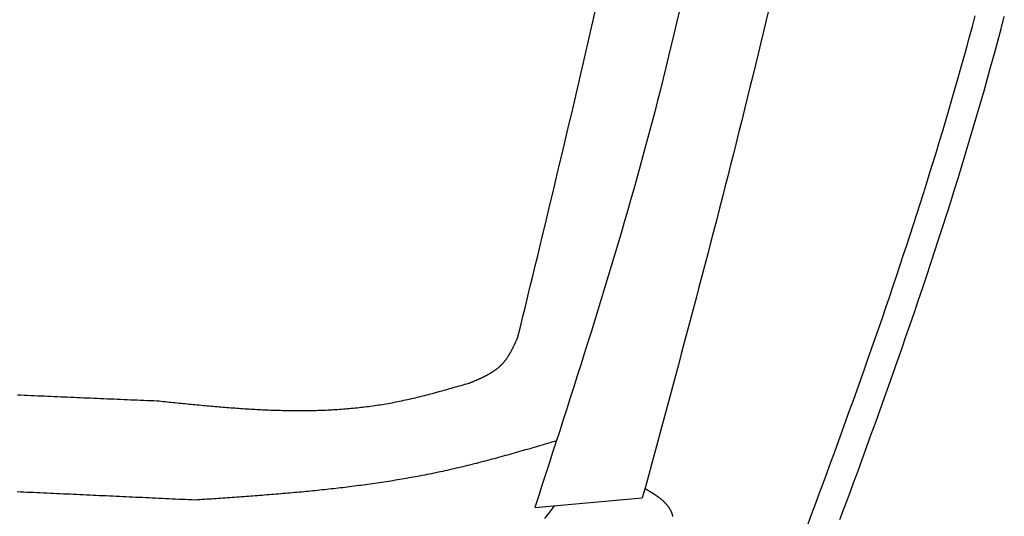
# Model space of a CAD drawing. Extents: x 715 to 7297, y 267 to 3409.
# Tile 48 of 70: x 5438 to 5766, y 1132 to 1297. Entities that reach past the tile are written whole.
import ezdxf

# ---------------------------------------------------------------- set-up
doc = ezdxf.new("R2010")
doc.units = 0
doc.layers.add('CAR', color=10, linetype='CONTINUOUS')

msp = doc.modelspace()

# ---------------------------------------------------------------- linework, layer by layer
at = {"layer": 'CAR'}
msp.add_line((5609.713, 1135.216), (5645.435, 1138.378), dxfattribs=at)
for points in [[(5604.09, 1191.87, 0), (5604.91, 1195.25, 0), (5605.73, 1198.62, 0), (5606.56, 1202, 0), (5607.38, 1205.38, 0), (5608.19, 1208.76, 0), (5609.01, 1212.14, 0), (5609.83, 1215.52, 0), (5610.65, 1218.9, 0), (5611.47, 1222.28, 0), (5612.28, 1225.66, 0), (5613.1, 1229.04, 0), (5613.91, 1232.42, 0), (5614.72, 1235.81, 0), (5615.53, 1239.19, 0), (5616.34, 1242.57, 0), (5617.15, 1245.95, 0), (5617.95, 1249.33, 0), (5618.76, 1252.71, 0), (5619.56, 1256.09, 0), (5620.36, 1259.48, 0), (5621.15, 1262.86, 0), (5621.95, 1266.24, 0), (5622.74, 1269.62, 0), (5623.53, 1273.01, 0), (5624.32, 1276.39, 0), (5625.1, 1279.77, 0), (5625.88, 1283.16, 0), (5626.66, 1286.54, 0), (5627.43, 1289.93, 0), (5628.2, 1293.31, 0), (5628.97, 1296.7, 0), (5629.73, 1300.08, 0)], [(5657.63, 1300.01, 0), (5656.79, 1296.3, 0), (5655.94, 1292.6, 0), (5655.07, 1288.9, 0), (5654.18, 1285.21, 0), (5653.28, 1281.51, 0), (5652.37, 1277.82, 0), (5651.45, 1274.14, 0), (5650.51, 1270.45, 0), (5649.56, 1266.77, 0), (5648.59, 1263.09, 0), (5647.62, 1259.41, 0), (5646.63, 1255.73, 0), (5645.63, 1252.06, 0), (5644.62, 1248.38, 0), (5643.6, 1244.71, 0), (5642.57, 1241.04, 0), (5641.53, 1237.38, 0), (5640.48, 1233.71, 0), (5639.42, 1230.05, 0), (5638.35, 1226.39, 0), (5637.27, 1222.73, 0), (5636.18, 1219.07, 0), (5635.09, 1215.41, 0), (5633.99, 1211.76, 0), (5632.88, 1208.11, 0), (5631.76, 1204.45, 0), (5630.64, 1200.8, 0), (5629.51, 1197.15, 0), (5628.38, 1193.5, 0), (5627.24, 1189.86, 0), (5626.09, 1186.21, 0), (5624.94, 1182.56, 0), (5623.79, 1178.92, 0), (5622.63, 1175.27, 0), (5621.47, 1171.63, 0), (5620.3, 1167.99, 0), (5619.13, 1164.34, 0), (5617.96, 1160.7, 0), (5616.79, 1157.06, 0), (5615.61, 1153.42, 0), (5614.43, 1149.78, 0), (5613.26, 1146.14, 0), (5612.07, 1142.5, 0), (5610.89, 1138.86, 0), (5609.71, 1135.22, 0)], [(5687.45, 1300.88, 0), (5686.58, 1297.17, 0), (5685.7, 1293.47, 0), (5684.81, 1289.77, 0), (5683.92, 1286.06, 0), (5683.03, 1282.36, 0), (5682.13, 1278.66, 0), (5681.22, 1274.96, 0), (5680.31, 1271.26, 0), (5679.4, 1267.56, 0), (5678.48, 1263.86, 0), (5677.56, 1260.17, 0), (5676.64, 1256.47, 0), (5675.71, 1252.77, 0), (5674.77, 1249.08, 0), (5673.83, 1245.38, 0), (5672.89, 1241.69, 0), (5671.95, 1237.99, 0), (5671, 1234.3, 0), (5670.05, 1230.6, 0), (5669.09, 1226.91, 0), (5668.13, 1223.22, 0), (5667.17, 1219.53, 0), (5666.21, 1215.83, 0), (5665.24, 1212.14, 0), (5664.27, 1208.45, 0), (5663.3, 1204.76, 0), (5662.32, 1201.07, 0), (5661.34, 1197.38, 0), (5660.36, 1193.69, 0), (5659.38, 1190, 0), (5658.4, 1186.31, 0), (5657.41, 1182.62, 0), (5656.42, 1178.94, 0), (5655.43, 1175.25, 0), (5654.44, 1171.56, 0), (5653.44, 1167.87, 0), (5652.45, 1164.18, 0), (5651.45, 1160.5, 0), (5650.45, 1156.81, 0), (5649.45, 1153.12, 0), (5648.45, 1149.44, 0), (5647.44, 1145.75, 0), (5646.44, 1142.06, 0), (5645.43, 1138.38, 0)], [(5700.53, 1129.76, 0), (5701.81, 1133.17, 0), (5703.08, 1136.59, 0), (5704.35, 1140.01, 0), (5705.62, 1143.43, 0), (5706.88, 1146.85, 0), (5708.14, 1150.27, 0), (5709.39, 1153.69, 0), (5710.64, 1157.12, 0), (5711.89, 1160.54, 0), (5713.13, 1163.97, 0), (5714.36, 1167.39, 0), (5715.59, 1170.82, 0), (5716.82, 1174.25, 0), (5718.04, 1177.68, 0), (5719.25, 1181.11, 0), (5720.46, 1184.54, 0), (5721.67, 1187.97, 0), (5722.86, 1191.4, 0), (5724.05, 1194.84, 0), (5725.24, 1198.28, 0), (5726.42, 1201.71, 0), (5727.59, 1205.15, 0), (5728.75, 1208.59, 0), (5729.91, 1212.03, 0), (5731.06, 1215.48, 0), (5732.2, 1218.92, 0), (5733.34, 1222.37, 0), (5734.47, 1225.82, 0), (5735.59, 1229.27, 0), (5736.7, 1232.72, 0), (5737.8, 1236.17, 0), (5738.9, 1239.62, 0), (5739.99, 1243.08, 0), (5741.07, 1246.54, 0), (5742.14, 1250, 0), (5743.2, 1253.46, 0), (5744.25, 1256.92, 0), (5745.29, 1260.39, 0), (5746.33, 1263.85, 0), (5747.35, 1267.32, 0), (5748.37, 1270.79, 0), (5749.37, 1274.26, 0), (5750.37, 1277.74, 0), (5751.35, 1281.22, 0), (5752.33, 1284.69, 0), (5753.29, 1288.18, 0), (5754.25, 1291.66, 0), (5755.19, 1295.14, 0), (5756.12, 1298.63, 0)], [(5711.14, 1131.22, 0), (5712.65, 1135.26, 0), (5714.15, 1139.3, 0), (5715.65, 1143.35, 0), (5717.14, 1147.4, 0), (5718.62, 1151.44, 0), (5720.1, 1155.49, 0), (5721.57, 1159.54, 0), (5723.04, 1163.59, 0), (5724.5, 1167.65, 0), (5725.95, 1171.7, 0), (5727.4, 1175.76, 0), (5728.83, 1179.82, 0), (5730.26, 1183.88, 0), (5731.68, 1187.94, 0), (5733.09, 1192, 0), (5734.49, 1196.06, 0), (5735.89, 1200.13, 0), (5737.27, 1204.2, 0), (5738.64, 1208.27, 0), (5740.01, 1212.34, 0), (5741.36, 1216.42, 0), (5742.7, 1220.49, 0), (5744.03, 1224.57, 0), (5745.35, 1228.65, 0), (5746.66, 1232.74, 0), (5747.96, 1236.82, 0), (5749.24, 1240.91, 0), (5750.51, 1245, 0), (5751.77, 1249.1, 0), (5753.02, 1253.19, 0), (5754.25, 1257.29, 0), (5755.47, 1261.39, 0), (5756.68, 1265.5, 0), (5757.87, 1269.61, 0), (5759.04, 1273.72, 0), (5760.2, 1277.83, 0), (5761.35, 1281.95, 0), (5762.48, 1286.07, 0), (5763.6, 1290.19, 0), (5764.7, 1294.32, 0), (5765.78, 1298.45, 0)], [(5587.62, 1176.41, 0), (5587.76, 1176.46, 0), (5587.9, 1176.52, 0), (5588.05, 1176.58, 0), (5588.19, 1176.64, 0), (5588.33, 1176.7, 0), (5588.47, 1176.76, 0), (5588.61, 1176.82, 0), (5588.75, 1176.88, 0), (5588.9, 1176.94, 0), (5589.04, 1177, 0), (5589.18, 1177.05, 0), (5589.32, 1177.11, 0), (5589.46, 1177.17, 0), (5589.6, 1177.23, 0), (5589.74, 1177.29, 0), (5589.88, 1177.35, 0), (5590.02, 1177.41, 0), (5590.16, 1177.47, 0), (5590.31, 1177.54, 0), (5590.44, 1177.6, 0), (5590.58, 1177.66, 0), (5590.72, 1177.72, 0), (5590.86, 1177.78, 0), (5591, 1177.84, 0), (5591.14, 1177.9, 0), (5591.28, 1177.97, 0), (5591.42, 1178.03, 0), (5591.56, 1178.09, 0), (5591.69, 1178.16, 0), (5591.83, 1178.22, 0), (5591.97, 1178.28, 0), (5592.1, 1178.35, 0), (5592.24, 1178.41, 0), (5592.37, 1178.48, 0), (5592.51, 1178.54, 0), (5592.64, 1178.61, 0), (5592.78, 1178.68, 0), (5592.91, 1178.74, 0), (5593.05, 1178.81, 0), (5593.18, 1178.88, 0), (5593.31, 1178.95, 0), (5593.45, 1179.01, 0), (5593.58, 1179.08, 0), (5593.71, 1179.15, 0), (5593.84, 1179.22, 0), (5593.97, 1179.29, 0), (5594.1, 1179.36, 0), (5594.23, 1179.44, 0), (5594.36, 1179.51, 0), (5594.49, 1179.58, 0), (5594.61, 1179.65, 0), (5594.74, 1179.73, 0), (5594.87, 1179.8, 0), (5594.99, 1179.88, 0), (5595.12, 1179.95, 0), (5595.24, 1180.03, 0), (5595.37, 1180.11, 0), (5595.49, 1180.18, 0), (5595.61, 1180.26, 0), (5595.73, 1180.34, 0), (5595.86, 1180.42, 0), (5595.98, 1180.5, 0), (5596.1, 1180.58, 0), (5596.22, 1180.66, 0), (5596.33, 1180.75, 0), (5596.45, 1180.83, 0), (5596.57, 1180.91, 0), (5596.69, 1181, 0), (5596.8, 1181.08, 0), (5596.92, 1181.17, 0), (5597.03, 1181.26, 0), (5597.14, 1181.34, 0), (5597.25, 1181.43, 0), (5597.37, 1181.52, 0), (5597.48, 1181.61, 0), (5597.59, 1181.7, 0), (5597.7, 1181.79, 0), (5597.8, 1181.89, 0), (5597.91, 1181.98, 0), (5598.02, 1182.08, 0), (5598.12, 1182.17, 0), (5598.23, 1182.27, 0), (5598.33, 1182.36, 0), (5598.43, 1182.46, 0), (5598.53, 1182.56, 0), (5598.64, 1182.66, 0), (5598.74, 1182.76, 0), (5598.83, 1182.86, 0), (5598.93, 1182.97, 0), (5599.03, 1183.07, 0), (5599.12, 1183.18, 0), (5599.22, 1183.28, 0), (5599.31, 1183.39, 0), (5599.41, 1183.5, 0), (5599.5, 1183.61, 0), (5599.59, 1183.72, 0), (5599.68, 1183.83, 0), (5599.77, 1183.94, 0), (5599.86, 1184.05, 0), (5599.94, 1184.17, 0), (5600.03, 1184.28, 0), (5600.12, 1184.39, 0), (5600.2, 1184.51, 0), (5600.29, 1184.63, 0), (5600.37, 1184.74, 0), (5600.45, 1184.86, 0), (5600.53, 1184.98, 0), (5600.61, 1185.1, 0), (5600.69, 1185.22, 0), (5600.77, 1185.34, 0), (5600.85, 1185.47, 0), (5600.93, 1185.59, 0), (5601.01, 1185.71, 0), (5601.09, 1185.84, 0), (5601.16, 1185.96, 0), (5601.24, 1186.09, 0), (5601.31, 1186.21, 0), (5601.39, 1186.34, 0), (5601.46, 1186.46, 0), (5601.53, 1186.59, 0), (5601.61, 1186.72, 0), (5601.68, 1186.85, 0), (5601.75, 1186.98, 0), (5601.82, 1187.11, 0), (5601.89, 1187.24, 0), (5601.96, 1187.37, 0), (5602.03, 1187.5, 0), (5602.1, 1187.63, 0), (5602.17, 1187.76, 0), (5602.24, 1187.9, 0), (5602.3, 1188.03, 0), (5602.37, 1188.16, 0), (5602.44, 1188.3, 0), (5602.51, 1188.43, 0), (5602.57, 1188.57, 0), (5602.64, 1188.7, 0), (5602.7, 1188.84, 0), (5602.77, 1188.97, 0), (5602.83, 1189.11, 0), (5602.9, 1189.24, 0), (5602.96, 1189.38, 0), (5603.03, 1189.52, 0), (5603.09, 1189.65, 0), (5603.16, 1189.79, 0), (5603.22, 1189.93, 0), (5603.28, 1190.07, 0), (5603.34, 1190.2, 0), (5603.41, 1190.34, 0), (5603.47, 1190.48, 0), (5603.53, 1190.62, 0), (5603.6, 1190.76, 0), (5603.66, 1190.89, 0), (5603.72, 1191.03, 0), (5603.78, 1191.17, 0), (5603.84, 1191.31, 0), (5603.91, 1191.45, 0), (5603.97, 1191.59, 0), (5604.03, 1191.73, 0), (5604.09, 1191.87, 0)], [(5587.62, 1176.41, 0), (5586.99, 1176.22, 0), (5586.35, 1176.04, 0), (5585.72, 1175.86, 0), (5585.09, 1175.67, 0), (5584.45, 1175.49, 0), (5583.82, 1175.31, 0), (5583.19, 1175.13, 0), (5582.55, 1174.95, 0), (5581.92, 1174.77, 0), (5581.29, 1174.59, 0), (5580.65, 1174.41, 0), (5580.02, 1174.23, 0), (5579.38, 1174.05, 0), (5578.75, 1173.88, 0), (5578.12, 1173.7, 0), (5577.48, 1173.53, 0), (5576.85, 1173.36, 0), (5576.21, 1173.18, 0), (5575.58, 1173.01, 0), (5574.94, 1172.85, 0), (5574.31, 1172.68, 0), (5573.67, 1172.51, 0), (5573.04, 1172.35, 0), (5572.4, 1172.19, 0), (5571.77, 1172.03, 0), (5571.13, 1171.87, 0), (5570.49, 1171.72, 0), (5569.86, 1171.56, 0), (5569.22, 1171.41, 0), (5568.58, 1171.26, 0), (5567.94, 1171.12, 0), (5567.31, 1170.97, 0), (5566.67, 1170.83, 0), (5566.03, 1170.69, 0), (5565.39, 1170.55, 0), (5564.75, 1170.42, 0), (5564.11, 1170.29, 0), (5563.47, 1170.16, 0), (5562.83, 1170.03, 0), (5562.19, 1169.91, 0), (5561.55, 1169.79, 0), (5560.91, 1169.68, 0), (5560.27, 1169.56, 0), (5559.63, 1169.45, 0), (5558.98, 1169.35, 0), (5558.34, 1169.24, 0), (5557.7, 1169.14, 0), (5557.06, 1169.05, 0), (5556.41, 1168.95, 0), (5555.77, 1168.86, 0), (5555.12, 1168.77, 0), (5554.48, 1168.69, 0), (5553.83, 1168.6, 0), (5553.19, 1168.52, 0), (5552.54, 1168.44, 0), (5551.89, 1168.37, 0), (5551.25, 1168.3, 0), (5550.6, 1168.23, 0), (5549.95, 1168.16, 0), (5549.31, 1168.1, 0), (5548.66, 1168.04, 0), (5548.01, 1167.98, 0), (5547.36, 1167.92, 0), (5546.71, 1167.87, 0), (5546.06, 1167.82, 0), (5545.41, 1167.77, 0), (5544.76, 1167.72, 0), (5544.11, 1167.68, 0), (5543.46, 1167.64, 0), (5542.81, 1167.6, 0), (5542.16, 1167.56, 0), (5541.51, 1167.53, 0), (5540.86, 1167.5, 0), (5540.21, 1167.47, 0), (5539.56, 1167.44, 0), (5538.9, 1167.42, 0), (5538.25, 1167.4, 0), (5537.6, 1167.38, 0), (5536.95, 1167.36, 0), (5536.29, 1167.34, 0), (5535.64, 1167.33, 0), (5534.98, 1167.31, 0), (5534.33, 1167.3, 0), (5533.68, 1167.3, 0), (5533.02, 1167.29, 0), (5532.37, 1167.29, 0), (5531.71, 1167.29, 0), (5531.06, 1167.29, 0), (5530.4, 1167.29, 0), (5529.75, 1167.29, 0), (5529.09, 1167.3, 0), (5528.43, 1167.3, 0), (5527.78, 1167.31, 0), (5527.12, 1167.32, 0), (5526.46, 1167.34, 0), (5525.81, 1167.35, 0), (5525.15, 1167.37, 0), (5524.49, 1167.39, 0), (5523.83, 1167.4, 0), (5523.18, 1167.43, 0), (5522.52, 1167.45, 0), (5521.86, 1167.47, 0), (5521.2, 1167.5, 0), (5520.54, 1167.52, 0), (5519.88, 1167.55, 0), (5519.23, 1167.58, 0), (5518.57, 1167.61, 0), (5517.91, 1167.65, 0), (5517.25, 1167.68, 0), (5516.59, 1167.72, 0), (5515.93, 1167.75, 0), (5515.27, 1167.79, 0), (5514.61, 1167.83, 0), (5513.95, 1167.87, 0), (5513.29, 1167.91, 0), (5512.63, 1167.96, 0), (5511.97, 1168, 0), (5511.31, 1168.05, 0), (5510.64, 1168.09, 0), (5509.98, 1168.14, 0), (5509.32, 1168.19, 0), (5508.66, 1168.24, 0), (5508, 1168.29, 0), (5507.34, 1168.34, 0), (5506.68, 1168.39, 0), (5506.02, 1168.44, 0), (5505.35, 1168.5, 0), (5504.69, 1168.55, 0), (5504.03, 1168.61, 0), (5503.37, 1168.67, 0), (5502.71, 1168.72, 0), (5502.04, 1168.78, 0), (5501.38, 1168.84, 0), (5500.72, 1168.9, 0), (5500.06, 1168.96, 0), (5499.39, 1169.02, 0), (5498.73, 1169.08, 0), (5498.07, 1169.14, 0), (5497.4, 1169.21, 0), (5496.74, 1169.27, 0), (5496.08, 1169.33, 0), (5495.42, 1169.4, 0), (5494.75, 1169.46, 0), (5494.09, 1169.53, 0), (5493.43, 1169.59, 0), (5492.76, 1169.66, 0), (5492.1, 1169.72, 0), (5491.44, 1169.79, 0), (5490.77, 1169.86, 0), (5490.11, 1169.92, 0), (5489.45, 1169.99, 0), (5488.78, 1170.06, 0), (5488.12, 1170.13, 0), (5487.46, 1170.19, 0), (5486.79, 1170.26, 0), (5486.13, 1170.33, 0), (5485.47, 1170.4, 0), (5484.8, 1170.47, 0), (5484.14, 1170.53, 0)], [(5484.14, 1170.53, 0), (5483.03, 1170.58, 0), (5481.93, 1170.63, 0), (5480.82, 1170.68, 0), (5479.71, 1170.72, 0), (5478.61, 1170.77, 0), (5477.5, 1170.82, 0), (5476.39, 1170.86, 0), (5475.29, 1170.91, 0), (5474.18, 1170.96, 0), (5473.08, 1171.01, 0), (5471.97, 1171.05, 0), (5470.86, 1171.1, 0), (5469.76, 1171.15, 0), (5468.65, 1171.2, 0), (5467.54, 1171.24, 0), (5466.44, 1171.29, 0), (5465.33, 1171.34, 0), (5464.23, 1171.38, 0), (5463.12, 1171.43, 0), (5462.01, 1171.48, 0), (5460.91, 1171.53, 0), (5459.8, 1171.57, 0), (5458.69, 1171.62, 0), (5457.59, 1171.67, 0), (5456.48, 1171.71, 0), (5455.38, 1171.76, 0), (5454.27, 1171.81, 0), (5453.16, 1171.86, 0), (5452.06, 1171.9, 0), (5450.95, 1171.95, 0), (5449.84, 1172, 0), (5448.74, 1172.05, 0), (5447.63, 1172.09, 0), (5446.53, 1172.14, 0), (5445.42, 1172.19, 0), (5444.31, 1172.23, 0), (5443.21, 1172.28, 0), (5442.1, 1172.33, 0), (5440.99, 1172.38, 0), (5439.89, 1172.42, 0), (5438.78, 1172.47, 0), (5437.68, 1172.52, 0)], [(5616.86, 1157.3, 0), (5616.13, 1157.08, 0), (5615.39, 1156.86, 0), (5614.65, 1156.65, 0), (5613.91, 1156.43, 0), (5613.18, 1156.22, 0), (5612.44, 1156, 0), (5611.7, 1155.79, 0), (5610.96, 1155.57, 0), (5610.23, 1155.36, 0), (5609.49, 1155.14, 0), (5608.75, 1154.93, 0), (5608.01, 1154.72, 0), (5607.27, 1154.5, 0), (5606.53, 1154.29, 0), (5605.8, 1154.08, 0), (5605.06, 1153.87, 0), (5604.32, 1153.66, 0), (5603.58, 1153.45, 0), (5602.84, 1153.24, 0), (5602.1, 1153.03, 0), (5601.36, 1152.83, 0), (5600.62, 1152.62, 0), (5599.88, 1152.41, 0), (5599.14, 1152.21, 0), (5598.4, 1152, 0), (5597.66, 1151.8, 0), (5596.92, 1151.6, 0), (5596.18, 1151.4, 0), (5595.44, 1151.2, 0), (5594.7, 1151, 0), (5593.96, 1150.81, 0), (5593.22, 1150.61, 0), (5592.48, 1150.42, 0), (5591.73, 1150.22, 0), (5590.99, 1150.03, 0), (5590.25, 1149.84, 0), (5589.51, 1149.65, 0), (5588.76, 1149.47, 0), (5588.02, 1149.28, 0), (5587.28, 1149.1, 0), (5586.53, 1148.92, 0), (5585.79, 1148.74, 0), (5585.04, 1148.56, 0), (5584.3, 1148.38, 0), (5583.55, 1148.2, 0), (5582.81, 1148.03, 0), (5582.06, 1147.86, 0), (5581.31, 1147.69, 0), (5580.57, 1147.52, 0), (5579.82, 1147.36, 0), (5579.07, 1147.19, 0), (5578.32, 1147.03, 0), (5577.58, 1146.87, 0), (5576.83, 1146.72, 0), (5576.08, 1146.56, 0), (5575.33, 1146.41, 0), (5574.58, 1146.26, 0), (5573.83, 1146.11, 0), (5573.08, 1145.96, 0), (5572.33, 1145.81, 0), (5571.57, 1145.67, 0), (5570.82, 1145.53, 0), (5570.07, 1145.39, 0), (5569.32, 1145.25, 0), (5568.57, 1145.11, 0), (5567.81, 1144.98, 0), (5567.06, 1144.85, 0), (5566.3, 1144.71, 0), (5565.55, 1144.58, 0), (5564.8, 1144.46, 0), (5564.04, 1144.33, 0), (5563.29, 1144.21, 0), (5562.53, 1144.08, 0), (5561.77, 1143.96, 0), (5561.02, 1143.84, 0), (5560.26, 1143.73, 0), (5559.51, 1143.61, 0), (5558.75, 1143.5, 0), (5557.99, 1143.38, 0), (5557.23, 1143.27, 0), (5556.48, 1143.16, 0), (5555.72, 1143.05, 0), (5554.96, 1142.94, 0), (5554.2, 1142.84, 0), (5553.44, 1142.73, 0), (5552.68, 1142.63, 0), (5551.92, 1142.53, 0), (5551.16, 1142.43, 0), (5550.4, 1142.33, 0), (5549.64, 1142.23, 0), (5548.88, 1142.14, 0), (5548.12, 1142.04, 0), (5547.36, 1141.95, 0), (5546.6, 1141.86, 0), (5545.84, 1141.76, 0), (5545.08, 1141.67, 0), (5544.31, 1141.59, 0), (5543.55, 1141.5, 0), (5542.79, 1141.41, 0), (5542.03, 1141.33, 0), (5541.26, 1141.24, 0), (5540.5, 1141.16, 0), (5539.74, 1141.08, 0), (5538.97, 1141, 0), (5538.21, 1140.92, 0), (5537.45, 1140.84, 0), (5536.68, 1140.76, 0), (5535.92, 1140.68, 0), (5535.15, 1140.61, 0), (5534.39, 1140.53, 0), (5533.62, 1140.46, 0), (5532.86, 1140.39, 0), (5532.09, 1140.31, 0), (5531.33, 1140.24, 0), (5530.56, 1140.17, 0), (5529.8, 1140.1, 0), (5529.03, 1140.03, 0), (5528.27, 1139.97, 0), (5527.5, 1139.9, 0), (5526.73, 1139.83, 0), (5525.97, 1139.77, 0), (5525.2, 1139.7, 0), (5524.43, 1139.64, 0), (5523.67, 1139.57, 0), (5522.9, 1139.51, 0), (5522.13, 1139.45, 0), (5521.37, 1139.39, 0), (5520.6, 1139.33, 0), (5519.83, 1139.26, 0), (5519.06, 1139.21, 0), (5518.3, 1139.15, 0), (5517.53, 1139.09, 0), (5516.76, 1139.03, 0), (5515.99, 1138.97, 0), (5515.23, 1138.91, 0), (5514.46, 1138.86, 0), (5513.69, 1138.8, 0), (5512.92, 1138.74, 0), (5512.15, 1138.69, 0), (5511.38, 1138.63, 0), (5510.62, 1138.58, 0), (5509.85, 1138.52, 0), (5509.08, 1138.47, 0), (5508.31, 1138.42, 0), (5507.54, 1138.36, 0), (5506.77, 1138.31, 0), (5506, 1138.26, 0), (5505.23, 1138.2, 0), (5504.47, 1138.15, 0), (5503.7, 1138.1, 0), (5502.93, 1138.04, 0), (5502.16, 1137.99, 0), (5501.39, 1137.94, 0), (5500.62, 1137.89, 0), (5499.85, 1137.84, 0), (5499.08, 1137.79, 0), (5498.31, 1137.73, 0), (5497.54, 1137.68, 0), (5496.78, 1137.63, 0)], [(5496.78, 1137.63, 0), (5495.68, 1137.68, 0), (5494.58, 1137.73, 0), (5493.49, 1137.78, 0), (5492.39, 1137.83, 0), (5491.3, 1137.88, 0), (5490.2, 1137.93, 0), (5489.11, 1137.98, 0), (5488.01, 1138.03, 0), (5486.92, 1138.09, 0), (5485.82, 1138.14, 0), (5484.72, 1138.19, 0), (5483.63, 1138.24, 0), (5482.53, 1138.29, 0), (5481.44, 1138.34, 0), (5480.34, 1138.39, 0), (5479.25, 1138.44, 0), (5478.15, 1138.49, 0), (5477.05, 1138.54, 0), (5475.96, 1138.59, 0), (5474.86, 1138.64, 0), (5473.77, 1138.69, 0), (5472.67, 1138.74, 0), (5471.58, 1138.79, 0), (5470.48, 1138.84, 0), (5469.39, 1138.9, 0), (5468.29, 1138.95, 0), (5467.19, 1139, 0), (5466.1, 1139.05, 0), (5465, 1139.1, 0), (5463.91, 1139.15, 0), (5462.81, 1139.2, 0), (5461.72, 1139.25, 0), (5460.62, 1139.3, 0), (5459.53, 1139.35, 0), (5458.43, 1139.4, 0), (5457.33, 1139.45, 0), (5456.24, 1139.5, 0), (5455.14, 1139.55, 0), (5454.05, 1139.6, 0), (5452.95, 1139.65, 0), (5451.86, 1139.71, 0), (5450.76, 1139.76, 0), (5449.66, 1139.81, 0), (5448.57, 1139.86, 0), (5447.47, 1139.91, 0), (5446.38, 1139.96, 0), (5445.28, 1140.01, 0), (5444.19, 1140.06, 0), (5443.09, 1140.11, 0), (5442, 1140.16, 0), (5440.9, 1140.21, 0), (5439.8, 1140.26, 0), (5438.71, 1140.31, 0), (5437.61, 1140.36, 0)], [(5655.62, 1132.21, 0), (5655.59, 1132.31, 0), (5655.57, 1132.41, 0), (5655.54, 1132.51, 0), (5655.52, 1132.6, 0), (5655.49, 1132.7, 0), (5655.46, 1132.79, 0), (5655.43, 1132.89, 0), (5655.4, 1132.98, 0), (5655.37, 1133.07, 0), (5655.34, 1133.17, 0), (5655.3, 1133.26, 0), (5655.27, 1133.35, 0), (5655.23, 1133.44, 0), (5655.19, 1133.53, 0), (5655.16, 1133.62, 0), (5655.12, 1133.71, 0), (5655.08, 1133.8, 0), (5655.04, 1133.89, 0), (5655, 1133.97, 0), (5654.95, 1134.06, 0), (5654.91, 1134.15, 0), (5654.86, 1134.23, 0), (5654.82, 1134.32, 0), (5654.77, 1134.4, 0), (5654.72, 1134.49, 0), (5654.68, 1134.57, 0), (5654.63, 1134.66, 0), (5654.58, 1134.74, 0), (5654.52, 1134.82, 0), (5654.47, 1134.9, 0), (5654.42, 1134.98, 0), (5654.37, 1135.07, 0), (5654.31, 1135.15, 0), (5654.26, 1135.23, 0), (5654.2, 1135.31, 0), (5654.14, 1135.38, 0), (5654.08, 1135.46, 0), (5654.02, 1135.54, 0), (5653.97, 1135.62, 0), (5653.9, 1135.7, 0), (5653.84, 1135.77, 0), (5653.78, 1135.85, 0), (5653.72, 1135.93, 0), (5653.65, 1136, 0), (5653.59, 1136.08, 0), (5653.52, 1136.15, 0), (5653.46, 1136.23, 0), (5653.39, 1136.3, 0), (5653.32, 1136.37, 0), (5653.26, 1136.45, 0), (5653.19, 1136.52, 0), (5653.12, 1136.59, 0), (5653.05, 1136.66, 0), (5652.98, 1136.74, 0), (5652.91, 1136.81, 0), (5652.83, 1136.88, 0), (5652.76, 1136.95, 0), (5652.69, 1137.02, 0), (5652.61, 1137.09, 0), (5652.54, 1137.16, 0), (5652.46, 1137.23, 0), (5652.39, 1137.3, 0), (5652.31, 1137.37, 0), (5652.23, 1137.43, 0), (5652.16, 1137.5, 0), (5652.08, 1137.57, 0), (5652, 1137.64, 0), (5651.92, 1137.7, 0), (5651.84, 1137.77, 0), (5651.76, 1137.84, 0), (5651.68, 1137.9, 0), (5651.6, 1137.97, 0), (5651.51, 1138.03, 0), (5651.43, 1138.1, 0), (5651.35, 1138.16, 0), (5651.26, 1138.23, 0), (5651.18, 1138.29, 0), (5651.1, 1138.36, 0), (5651.01, 1138.42, 0), (5650.93, 1138.49, 0), (5650.84, 1138.55, 0), (5650.75, 1138.61, 0), (5650.67, 1138.68, 0), (5650.58, 1138.74, 0), (5650.49, 1138.8, 0), (5650.4, 1138.86, 0), (5650.32, 1138.93, 0), (5650.23, 1138.99, 0), (5650.14, 1139.05, 0), (5650.05, 1139.11, 0), (5649.96, 1139.17, 0), (5649.87, 1139.23, 0), (5649.78, 1139.29, 0), (5649.69, 1139.36, 0), (5649.6, 1139.42, 0), (5649.51, 1139.48, 0), (5649.41, 1139.54, 0), (5649.32, 1139.6, 0), (5649.23, 1139.66, 0), (5649.14, 1139.72, 0), (5649.04, 1139.78, 0), (5648.95, 1139.84, 0), (5648.86, 1139.9, 0), (5648.76, 1139.95, 0), (5648.67, 1140.01, 0), (5648.58, 1140.07, 0), (5648.48, 1140.13, 0), (5648.39, 1140.19, 0), (5648.29, 1140.25, 0), (5648.2, 1140.31, 0), (5648.1, 1140.37, 0), (5648.01, 1140.42, 0), (5647.91, 1140.48, 0), (5647.82, 1140.54, 0), (5647.72, 1140.6, 0), (5647.63, 1140.66, 0), (5647.53, 1140.72, 0), (5647.43, 1140.77, 0), (5647.34, 1140.83, 0), (5647.24, 1140.89, 0), (5647.15, 1140.95, 0), (5647.05, 1141.01, 0), (5646.95, 1141.06, 0), (5646.86, 1141.12, 0), (5646.76, 1141.18, 0), (5646.66, 1141.24, 0), (5646.57, 1141.29, 0), (5646.47, 1141.35, 0), (5646.37, 1141.41, 0), (5646.28, 1141.47, 0)], [(5612.99, 1131.5, 0), (5613.67, 1132.36, 0), (5614.35, 1133.22, 0), (5615.03, 1134.08, 0), (5615.71, 1134.94, 0), (5616.38, 1135.81, 0)]]:
    msp.add_polyline3d(points, dxfattribs=at)

doc.saveas('drawing.dxf')
